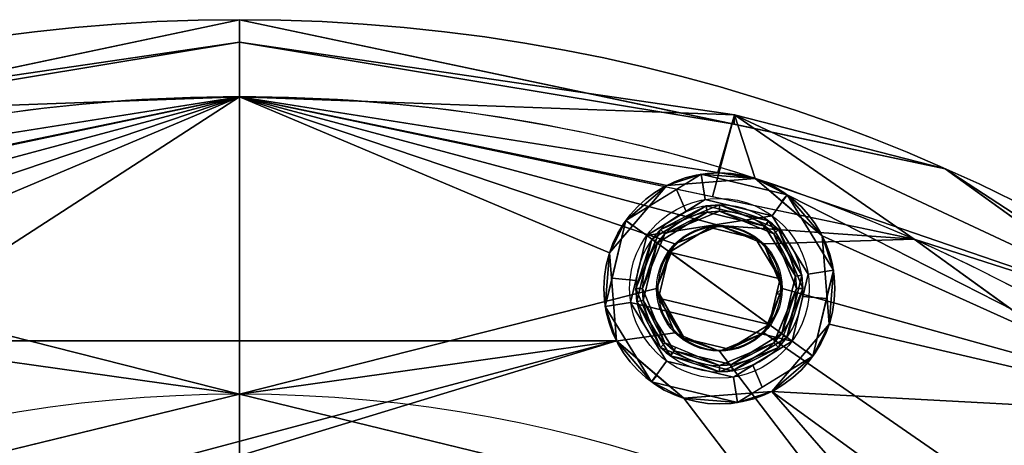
# Model space of a CAD drawing. Header units: millimetres. Extents: x -115 to 115, y -168 to 68.
# Tile 255 of 256: x -9 to 30, y 51 to 68. Entities that reach past the tile are written whole.
import ezdxf

# ---------------------------------------------------------------- set-up
doc = ezdxf.new("R2010")
doc.units = ezdxf.units.MM
doc.layers.add('100', color=7, linetype='Continuous', true_color=0xffffff)

msp = doc.modelspace()

# ---------------------------------------------------------------- linework, layer by layer
at = {"layer": '100', "color": 163, "linetype": 'Continuous'}
for centre, radius in [((18.696, 57.539, 97), 4.5), ((18.696, 57.539, 103), 3.5), ((18.696, 57.539, 81.046), 2.446), ((18.696, 57.539, 81), 2.446)]:
    msp.add_circle(centre, radius, dxfattribs=at)
at = {"layer": '100', "color": 163, "linetype": 'Continuous', "extrusion": (0, 0, -1)}
for centre, radius in [((-18.696, 57.539, -102), 4.5), ((-18.696, 57.539, -89), 3.25), ((-18.696, 57.539, -97), 3.25), ((-18.696, 57.539, -89), 3), ((-18.696, 57.539, -97), 3), ((-18.696, 57.539, -81), 2.4)]:
    msp.add_circle(centre, radius, dxfattribs=at)
for centre, radius in [((0, 0, -94), 68), ((0, 0, -81), 65)]:
    msp.add_arc(centre, radius, 283.06797, 256.93203, dxfattribs=at)
at = {"layer": '100', "color": 163, "linetype": 'Continuous'}
for centre, radius, start, end in [((0, 0, 84), 68, 283.06797, 256.93203), ((0, 0, 97), 65, 72, 108), ((0, 0, 97), 65, 36, 72), ((0, 0, 81), 53.418, 285.9698, 254.0302)]:
    msp.add_arc(centre, radius, start, end, dxfattribs=at)
for points in [[(-27.493, 62.195, 94), (0, 68, 94), (0, 68, 84), (-27.493, 62.195, 84)], [(-19.278, 63.929, 84), (0, 68, 84), (0, 67.121, 81.879)], [(0, 67.121, 96.121), (0, 68, 94), (-19.278, 63.929, 94)], [(0, 67.121, 81.879), (0, 68, 84), (19.278, 63.929, 84)], [(27.493, 62.195, 84), (0, 68, 84), (0, 68, 94), (27.493, 62.195, 94)], [(19.278, 63.929, 94), (0, 68, 94), (0, 67.121, 96.121)], [(-19.28, 64.293, 81.879), (0, 67.121, 81.879), (0, 65, 81)], [(0, 67.121, 81.879), (-19.28, 64.293, 81.879), (-19.278, 63.929, 84)], [(-19.278, 63.929, 94), (-19.28, 64.293, 96.121), (0, 67.121, 96.121)], [(0, 65, 97), (0, 67.121, 96.121), (-19.28, 64.293, 96.121)], [(19.278, 63.929, 84), (19.28, 64.293, 81.879), (0, 67.121, 81.879)], [(0, 65, 81), (0, 67.121, 81.879), (19.28, 64.293, 81.879)], [(19.28, 64.293, 96.121), (0, 67.121, 96.121), (0, 65, 97)], [(0, 67.121, 96.121), (19.28, 64.293, 96.121), (19.278, 63.929, 94)], [(-26.28, 59.451, 81), (0, 65, 81), (-18.696, 59.984, 81)], [(0, 65, 97), (-20.086, 61.819, 97), (-16.653, 61.548, 97)], [(0, 65, 81), (-18.428, 61.109, 81), (-19.28, 64.293, 81.879)], [(-19.28, 64.293, 96.121), (-18.637, 62.048, 97), (0, 65, 97)], [(-16.966, 59.268, 81), (-18.696, 59.984, 81), (0, 65, 81)], [(-16.25, 57.539, 81), (-16.966, 59.268, 81), (0, 65, 81), (0, 53.418, 81)], [(-16.653, 61.548, 97), (-14.416, 58.929, 97), (0, 65, 97)], [(-14.686, 55.496, 97), (14.686, 55.496, 97), (14.416, 58.929, 97), (0, 65, 97)], [(0, 65, 97), (-14.416, 58.929, 97), (-14.686, 55.496, 97)], [(0, 65, 81), (18.696, 59.984, 81), (16.966, 59.268, 81)], [(18.696, 59.984, 81), (0, 65, 81), (26.28, 59.451, 81)], [(16.966, 59.268, 81), (16.25, 57.539, 81), (0, 53.418, 81), (0, 65, 81)], [(19.28, 64.293, 81.879), (18.428, 61.109, 81), (0, 65, 81)], [(14.416, 58.929, 97), (16.653, 61.548, 97), (0, 65, 97)], [(16.653, 61.548, 97), (20.086, 61.819, 97), (0, 65, 97)], [(0, 65, 97), (18.637, 62.048, 97), (19.28, 64.293, 96.121)], [(26.28, 59.451, 81), (18.428, 61.109, 81), (19.28, 64.293, 81.879)], [(19.28, 64.293, 96.121), (18.637, 62.048, 97), (20.086, 61.819, 97)], [(19.28, 64.293, 81.879), (19.278, 63.929, 84), (27.493, 62.195, 84)], [(27.493, 62.195, 94), (19.278, 63.929, 94), (19.28, 64.293, 96.121)], [(26.28, 59.451, 81), (19.28, 64.293, 81.879), (36.936, 56.045, 81.879)], [(36.936, 56.045, 81.879), (19.28, 64.293, 81.879), (27.493, 62.195, 84)], [(27.493, 62.195, 94), (19.28, 64.293, 96.121), (36.936, 56.045, 96.121)], [(36.936, 56.045, 96.121), (19.28, 64.293, 96.121), (20.086, 61.819, 97)], [(27.493, 62.195, 84), (36.596, 55.636, 84), (36.936, 56.045, 81.879)], [(27.493, 62.195, 94), (27.636, 62.091, 94), (27.636, 62.091, 84), (27.493, 62.195, 84)], [(36.936, 56.045, 96.121), (36.596, 55.636, 94), (27.493, 62.195, 94)], [(15.055, 60.184, 102), (17.992, 61.984, 102), (16.653, 61.548, 97)], [(20.086, 61.819, 97), (16.653, 61.548, 97), (17.992, 61.984, 102)], [(17.992, 61.984, 102), (17.024, 61.391, 102), (17.396, 60.535, 103), (18.148, 60.996, 103)], [(18.148, 60.996, 103), (20.753, 60.37, 103), (21.341, 61.179, 102), (17.992, 61.984, 102)], [(17.992, 61.984, 102), (21.341, 61.179, 102), (20.086, 61.819, 97)], [(38.206, 52.586, 97), (20.086, 61.819, 97), (22.705, 59.582, 97)], [(21.341, 61.179, 102), (21.127, 60.93, 97), (20.086, 61.819, 97)], [(20.086, 61.819, 97), (35.588, 53.92, 97), (36.936, 56.045, 96.121)], [(50.291, 45.769, 84), (27.636, 62.091, 84), (27.636, 62.091, 94), (50.291, 45.769, 94)], [(16.653, 61.548, 97), (15.305, 59.97, 97), (15.055, 60.184, 102)], [(15.864, 59.596, 103), (17.396, 60.535, 103), (17.024, 61.391, 102), (15.055, 60.184, 102)], [(20.753, 60.37, 103), (18.148, 60.996, 103), (15.864, 59.596, 103)], [(23.14, 58.243, 102), (21.341, 61.179, 102), (20.753, 60.37, 103), (22.152, 58.086, 103)], [(22.705, 59.582, 97), (21.127, 60.93, 97), (21.341, 61.179, 102)], [(21.341, 61.179, 102), (23.14, 58.243, 102), (22.705, 59.582, 97)], [(16.066, 59.449, 97), (18.187, 60.749, 97), (18.226, 60.502, 97), (16.268, 59.302, 97)], [(18.187, 60.749, 97), (16.066, 59.449, 97), (16.397, 59.837, 89)], [(16.397, 59.837, 89), (18.696, 60.789, 89), (18.187, 60.749, 97)], [(16.574, 59.66, 89), (18.696, 60.539, 89), (18.696, 60.789, 89), (16.397, 59.837, 89)], [(20.606, 60.168, 97), (18.187, 60.749, 97), (18.696, 60.789, 89)], [(20.459, 59.966, 97), (18.226, 60.502, 97), (18.187, 60.749, 97), (20.606, 60.168, 97)], [(18.696, 60.789, 89), (20.546, 60.023, 89), (20.606, 60.168, 97)], [(20.994, 59.837, 89), (18.696, 60.789, 89), (18.696, 60.539, 89), (20.817, 59.66, 89)], [(15.864, 59.596, 103), (21.527, 55.482, 103), (22.152, 58.086, 103), (20.753, 60.37, 103)], [(16.574, 59.66, 89), (16.268, 59.302, 97), (18.226, 60.502, 97)], [(18.226, 60.502, 97), (18.696, 60.539, 89), (16.574, 59.66, 89)], [(18.696, 60.539, 89), (18.226, 60.502, 97), (20.459, 59.966, 97)], [(20.459, 59.966, 97), (20.403, 59.832, 89), (18.696, 60.539, 89)], [(14.251, 56.835, 102), (15.055, 60.184, 102), (14.416, 58.929, 97)], [(15.055, 60.184, 102), (15.305, 59.97, 97), (14.416, 58.929, 97)], [(15.055, 60.184, 102), (14.516, 57.938, 102), (15.445, 57.85, 103), (15.864, 59.596, 103)], [(16.754, 58.95, 81), (18.32, 59.909, 81), (20.106, 59.481, 81), (21.066, 57.914, 81)], [(18.32, 59.909, 81), (17.772, 59.602, 81.046), (18.696, 59.984, 81.046)], [(18.32, 59.909, 81), (17.804, 59.593, 81), (17.772, 59.602, 81.046)], [(18.696, 59.984, 81.046), (18.008, 59.7, 81.046), (18.008, 59.7, 81), (18.696, 59.984, 81)], [(18.696, 59.984, 81.046), (20.106, 59.481, 81), (18.32, 59.909, 81)], [(20.425, 59.268, 81.046), (18.696, 59.984, 81.046), (18.696, 59.984, 81), (20.425, 59.268, 81)], [(26.28, 59.451, 81), (20.425, 59.268, 81), (18.696, 59.984, 81)], [(20.106, 59.481, 81), (18.696, 59.984, 81.046), (20.425, 59.268, 81.046)], [(20.817, 59.66, 89), (20.403, 59.832, 89), (20.459, 59.966, 97)], [(20.606, 60.168, 97), (21.906, 58.047, 97), (21.659, 58.008, 97), (20.459, 59.966, 97)], [(20.817, 59.66, 89), (20.459, 59.966, 97), (21.659, 58.008, 97)], [(20.606, 60.168, 97), (20.546, 60.023, 89), (20.994, 59.837, 89)], [(21.906, 58.047, 97), (20.606, 60.168, 97), (20.994, 59.837, 89)], [(21.527, 55.482, 103), (15.864, 59.596, 103), (15.239, 56.991, 103)], [(15.696, 57.539, 89), (16.574, 59.66, 89), (16.397, 59.837, 89), (15.446, 57.539, 89)], [(16.066, 59.449, 97), (16.212, 59.389, 89), (16.397, 59.837, 89)], [(16.574, 59.66, 89), (16.403, 59.247, 89), (16.268, 59.302, 97)], [(16.966, 59.268, 81.046), (17.804, 59.593, 81), (16.754, 58.95, 81)], [(16.966, 59.268, 81), (18.008, 59.7, 81), (18.008, 59.7, 81.046), (16.966, 59.268, 81.046)], [(16.966, 59.268, 81.046), (17.772, 59.602, 81.046), (17.804, 59.593, 81)], [(20.425, 59.268, 81.046), (21.066, 57.914, 81), (20.106, 59.481, 81)], [(20.817, 59.66, 89), (21.696, 57.539, 89), (21.946, 57.539, 89), (20.994, 59.837, 89)], [(21.659, 58.008, 97), (21.696, 57.539, 89), (20.817, 59.66, 89)], [(20.994, 59.837, 89), (21.946, 57.539, 89), (21.906, 58.047, 97)], [(38.206, 52.586, 97), (22.705, 59.582, 97), (22.975, 56.148, 97)], [(22.975, 56.148, 97), (22.705, 59.582, 97), (23.14, 58.243, 102)], [(16.066, 59.449, 97), (15.486, 57.031, 97), (15.446, 57.539, 89)], [(15.446, 57.539, 89), (16.212, 59.389, 89), (16.066, 59.449, 97)], [(16.268, 59.302, 97), (15.732, 57.07, 97), (15.486, 57.031, 97), (16.066, 59.449, 97)], [(16.268, 59.302, 97), (16.403, 59.247, 89), (15.696, 57.539, 89)], [(15.696, 57.539, 89), (15.732, 57.07, 97), (16.268, 59.302, 97)], [(16.966, 59.268, 81.046), (16.25, 57.539, 81.046), (16.25, 57.539, 81), (16.966, 59.268, 81)], [(16.754, 58.95, 81), (16.25, 57.539, 81.046), (16.966, 59.268, 81.046)], [(26.28, 59.451, 81), (33.821, 54.018, 81), (21.141, 57.539, 81), (20.425, 59.268, 81)], [(20.425, 59.268, 81), (20.856, 58.226, 81), (20.856, 58.226, 81.046), (20.425, 59.268, 81.046)], [(21.066, 57.914, 81), (20.425, 59.268, 81.046), (21.141, 57.539, 81.046)], [(36.936, 56.045, 81.879), (34.981, 53.181, 81), (26.28, 59.451, 81)], [(14.416, 58.929, 97), (14.686, 55.496, 97), (14.251, 56.835, 102)], [(16.25, 57.539, 81.046), (16.754, 58.95, 81), (16.325, 57.163, 81)], [(16.325, 57.163, 81), (16.754, 58.95, 81), (20.637, 56.128, 81)], [(21.066, 57.914, 81), (20.637, 56.128, 81), (16.754, 58.95, 81)], [(15.239, 56.991, 103), (15.445, 57.85, 103), (14.516, 57.938, 102), (14.251, 56.835, 102)], [(21.141, 57.539, 81.046), (20.856, 58.226, 81.046), (20.856, 58.226, 81), (21.141, 57.539, 81)], [(21.123, 55.776, 97), (21.659, 58.008, 97), (21.906, 58.047, 97), (21.325, 55.629, 97)], [(21.696, 57.539, 89), (21.659, 58.008, 97), (21.123, 55.776, 97)], [(21.325, 55.629, 97), (21.906, 58.047, 97), (21.946, 57.539, 89)], [(22.152, 58.086, 103), (21.946, 57.228, 103), (22.875, 57.14, 102), (23.14, 58.243, 102)], [(23.14, 58.243, 102), (22.336, 54.894, 102), (22.975, 56.148, 97)], [(21.141, 57.539, 81.046), (20.925, 57.326, 81), (21.066, 57.914, 81)], [(0, 53.418, 81), (-16.966, 55.81, 81), (-16.25, 57.539, 81)], [(0, 53.418, 81), (16.25, 57.539, 81), (16.966, 55.81, 81)], [(16.397, 55.241, 89), (15.446, 57.539, 89), (15.486, 57.031, 97)], [(15.446, 57.539, 89), (16.397, 55.241, 89), (16.574, 55.418, 89), (15.696, 57.539, 89)], [(15.732, 57.07, 97), (15.696, 57.539, 89), (16.574, 55.418, 89)], [(16.25, 57.539, 81.046), (16.535, 56.852, 81.046), (16.535, 56.852, 81), (16.25, 57.539, 81)], [(16.25, 57.539, 81.046), (17.285, 55.597, 81), (17.303, 55.67, 81.046)], [(17.303, 55.67, 81.046), (16.966, 55.81, 81.046), (16.25, 57.539, 81.046)], [(16.325, 57.163, 81), (17.285, 55.597, 81), (16.25, 57.539, 81.046)], [(20.637, 56.128, 81), (19.071, 55.168, 81), (17.285, 55.597, 81), (16.325, 57.163, 81)], [(20.425, 55.81, 81.046), (21.141, 57.539, 81.046), (21.141, 57.539, 81), (20.425, 55.81, 81)], [(20.425, 55.81, 81), (21.141, 57.539, 81), (33.821, 54.018, 81), (33.821, 46.55, 81)], [(21.049, 57.316, 81.046), (20.425, 55.81, 81.046), (20.637, 56.128, 81)], [(20.637, 56.128, 81), (20.925, 57.326, 81), (21.049, 57.316, 81.046)], [(20.994, 55.241, 89), (21.946, 57.539, 89), (21.696, 57.539, 89), (20.817, 55.418, 89)], [(21.141, 57.539, 81.046), (21.049, 57.316, 81.046), (20.925, 57.326, 81)], [(21.123, 55.776, 97), (20.988, 55.831, 89), (21.696, 57.539, 89)], [(21.946, 57.539, 89), (21.179, 55.689, 89), (21.325, 55.629, 97)], [(22.336, 54.894, 102), (22.875, 57.14, 102), (21.946, 57.228, 103), (21.527, 55.482, 103)], [(14.251, 56.835, 102), (16.05, 53.898, 102), (16.638, 54.707, 103), (15.239, 56.991, 103)], [(16.05, 53.898, 102), (14.251, 56.835, 102), (14.686, 55.496, 97)], [(15.239, 56.991, 103), (16.638, 54.707, 103), (19.243, 54.082, 103), (21.527, 55.482, 103)], [(16.785, 54.91, 97), (15.486, 57.031, 97), (15.732, 57.07, 97), (16.932, 55.112, 97)], [(15.486, 57.031, 97), (16.785, 54.91, 97), (16.397, 55.241, 89)], [(16.574, 55.418, 89), (16.932, 55.112, 97), (15.732, 57.07, 97)], [(16.966, 55.81, 81), (16.535, 56.852, 81), (16.535, 56.852, 81.046), (16.966, 55.81, 81.046)], [(19.071, 55.168, 81), (20.637, 56.128, 81), (20.425, 55.81, 81.046)], [(38.206, 52.586, 97), (22.975, 56.148, 97), (20.738, 53.529, 97)], [(22.336, 54.894, 102), (22.086, 55.107, 97), (22.975, 56.148, 97)], [(-18.696, 55.093, 81), (-16.966, 55.81, 81), (0, 53.418, 81), (-24.532, 47.452, 81)], [(16.966, 55.81, 81), (18.696, 55.093, 81), (24.532, 47.452, 81), (0, 53.418, 81)], [(16.966, 55.81, 81.046), (18.696, 55.093, 81.046), (18.696, 55.093, 81), (16.966, 55.81, 81)], [(18.696, 55.093, 81.046), (17.303, 55.67, 81.046), (17.285, 55.597, 81)], [(24.532, 47.452, 81), (18.696, 55.093, 81), (20.425, 55.81, 81), (33.821, 46.55, 81)], [(20.425, 55.81, 81.046), (18.696, 55.093, 81.046), (19.071, 55.168, 81)], [(21.325, 55.629, 97), (19.204, 54.329, 97), (19.165, 54.576, 97), (21.123, 55.776, 97)], [(20.817, 55.418, 89), (21.123, 55.776, 97), (19.165, 54.576, 97)], [(19.204, 54.329, 97), (21.325, 55.629, 97), (20.994, 55.241, 89)], [(20.425, 55.81, 81), (19.383, 55.378, 81), (19.383, 55.378, 81.046), (20.425, 55.81, 81.046)], [(20.817, 55.418, 89), (20.988, 55.831, 89), (21.123, 55.776, 97)], [(21.325, 55.629, 97), (21.179, 55.689, 89), (20.994, 55.241, 89)], [(14.686, 55.496, 97), (-23.331, 45.378, 97), (0, 51.024, 97)], [(-23.331, 45.378, 97), (14.686, 55.496, 97), (-14.686, 55.496, 97), (-17.305, 53.259, 97)], [(0, 51.024, 97), (23.331, 45.378, 97), (17.305, 53.259, 97), (14.686, 55.496, 97)], [(14.686, 55.496, 97), (16.264, 54.148, 97), (16.05, 53.898, 102)], [(16.397, 55.241, 89), (18.696, 54.289, 89), (18.696, 54.539, 89), (16.574, 55.418, 89)], [(16.785, 54.91, 97), (16.846, 55.055, 89), (16.397, 55.241, 89)], [(16.574, 55.418, 89), (16.988, 55.246, 89), (16.932, 55.112, 97)], [(16.932, 55.112, 97), (16.988, 55.246, 89), (18.696, 54.539, 89)], [(17.285, 55.597, 81), (19.071, 55.168, 81), (18.696, 55.093, 81.046)], [(19.165, 54.576, 97), (18.696, 54.539, 89), (20.817, 55.418, 89)], [(20.817, 55.418, 89), (18.696, 54.539, 89), (18.696, 54.289, 89), (20.994, 55.241, 89)], [(18.696, 55.093, 81.046), (19.383, 55.378, 81.046), (19.383, 55.378, 81), (18.696, 55.093, 81)], [(20.994, 55.241, 89), (18.696, 54.289, 89), (19.204, 54.329, 97)], [(21.527, 55.482, 103), (19.996, 54.543, 103), (20.367, 53.687, 102), (22.336, 54.894, 102)], [(16.932, 55.112, 97), (19.165, 54.576, 97), (19.204, 54.329, 97), (16.785, 54.91, 97)], [(18.696, 54.289, 89), (16.846, 55.055, 89), (16.785, 54.91, 97)], [(16.785, 54.91, 97), (19.204, 54.329, 97), (18.696, 54.289, 89)], [(18.696, 54.539, 89), (19.165, 54.576, 97), (16.932, 55.112, 97)], [(22.336, 54.894, 102), (19.399, 53.094, 102), (20.738, 53.529, 97)], [(20.738, 53.529, 97), (22.086, 55.107, 97), (22.336, 54.894, 102)], [(19.243, 54.082, 103), (16.638, 54.707, 103), (16.05, 53.898, 102), (19.399, 53.094, 102)], [(19.399, 53.094, 102), (20.367, 53.687, 102), (19.996, 54.543, 103), (19.243, 54.082, 103)], [(16.05, 53.898, 102), (16.264, 54.148, 97), (17.305, 53.259, 97)], [(19.399, 53.094, 102), (16.05, 53.898, 102), (17.305, 53.259, 97)], [(-16.587, 49.384, 81), (0, 53.418, 81), (0, 50.45, 80.215)], [(0, 50.45, 80.215), (0, 53.418, 81), (16.587, 49.384, 81)], [(23.331, 45.378, 97), (41.499, 29.688, 97), (20.738, 53.529, 97), (17.305, 53.259, 97)], [(17.305, 53.259, 97), (20.738, 53.529, 97), (19.399, 53.094, 102)], [(20.738, 53.529, 97), (44.501, 36.265, 97), (46.3, 39.202, 97), (38.206, 52.586, 97)], [(45.305, 32.916, 97), (44.501, 36.265, 97), (20.738, 53.529, 97), (41.499, 29.688, 97)]]:
    msp.add_3dface(points, dxfattribs=at)

doc.saveas('drawing.dxf')
